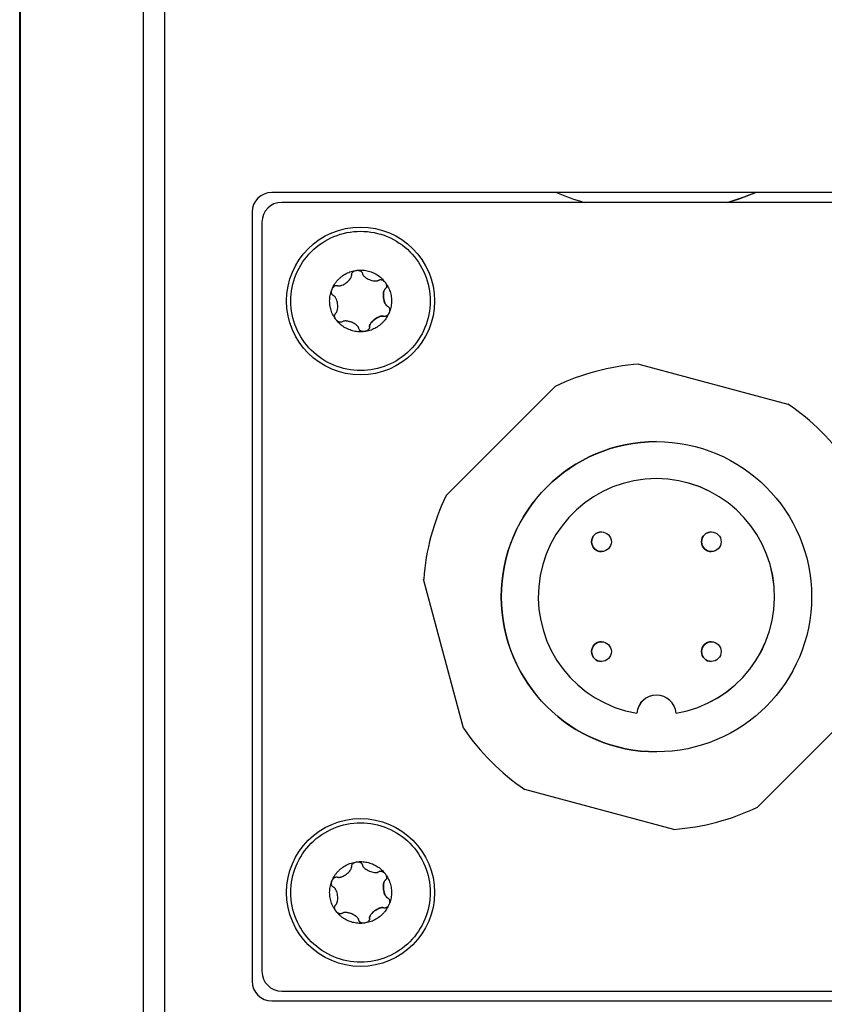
# Model space of a CAD drawing. Header units: inches. Extents: x 7.1 to 31.8, y 2.5 to 19.3.
# Tile 3 of 12: x 7.1 to 8.4, y 11.3 to 12.8. Entities that reach past the tile are written whole.
import ezdxf

# ---------------------------------------------------------------- set-up
doc = ezdxf.new("R2010")
doc.units = ezdxf.units.IN
doc.header["$MEASUREMENT"] = 0

msp = doc.modelspace()

# ---------------------------------------------------------------- linework, layer by layer
at = {"color": 7, "linetype": 'Continuous', "lineweight": 25}
for p, q in [((7.1428, 8.1272), (7.1428, 13.5022)), ((7.1428, 8.1272), (7.1428, 13.5022)), ((7.1433, 8.1272), (7.1433, 13.5022)), ((7.1433, 13.5022), (7.1433, 8.1272)), ((7.3313, 8.1272), (7.3313, 13.5022)), ((7.3638, 8.1272), (7.3638, 13.5022)), ((8.6963, 12.4872), (7.5263, 12.4872)), ((8.6813, 12.4722), (7.5413, 12.4722)), ((7.5413, 12.4722), (7.5413, 12.4722)), ((7.4963, 12.4572), (7.4963, 11.2872)), ((7.5113, 12.4422), (7.5113, 11.3022)), ((7.5113, 12.4422), (7.5113, 11.3022)), ((7.5113, 12.4422), (7.5113, 12.4422)), ((7.6339, 12.3466), (7.6339, 12.3466)), ((7.6842, 12.3527), (7.6842, 12.3527)), ((7.6889, 12.3538), (7.6889, 12.3538)), ((7.6989, 12.3408), (7.6989, 12.3408)), ((7.7024, 12.3141), (7.7025, 12.3141)), ((7.6929, 12.2991), (7.6929, 12.2991)), ((7.6435, 12.2911), (7.6435, 12.2911)), ((8.0846, 12.2262), (8.0845, 12.2262)), ((8.0846, 12.2262), (8.3115, 12.1654)), ((7.7914, 12.026), (7.9575, 12.1922)), ((7.7914, 12.026), (7.9575, 12.1922)), ((7.9575, 12.1922), (7.9575, 12.1922)), ((8.1114, 12.1082), (8.1113, 12.1082)), ((7.7914, 12.026), (7.7914, 12.026)), ((8.0278, 11.9708), (8.0278, 11.9708)), ((8.1949, 11.9708), (8.1949, 11.9708)), ((8.0278, 11.9408), (8.0278, 11.9408)), ((8.1949, 11.9408), (8.1949, 11.9408)), ((7.7573, 11.899), (7.7573, 11.899)), ((7.8181, 11.6721), (7.7573, 11.899)), ((7.8181, 11.6721), (7.7573, 11.899)), ((8.0278, 11.8037), (8.0278, 11.8037)), ((8.1949, 11.8037), (8.1949, 11.8037)), ((8.0278, 11.7737), (8.0278, 11.7737)), ((8.1949, 11.7737), (8.1949, 11.7737)), ((8.1114, 11.7225), (8.1113, 11.7225)), ((8.4313, 11.7184), (8.2651, 11.5523)), ((7.8181, 11.6721), (7.8181, 11.6721)), ((8.1113, 11.6362), (8.1114, 11.6362)), ((7.9111, 11.5791), (7.9112, 11.5791)), ((8.1381, 11.5182), (7.9111, 11.5791)), ((8.1381, 11.5182), (7.9112, 11.5791)), ((8.1381, 11.5182), (8.1381, 11.5182)), ((7.6339, 11.4466), (7.6339, 11.4466)), ((7.6842, 11.4527), (7.6842, 11.4527)), ((7.6889, 11.4538), (7.6889, 11.4538)), ((7.6989, 11.4408), (7.6989, 11.4408)), ((7.7024, 11.4141), (7.7025, 11.4141)), ((7.6435, 11.3911), (7.6435, 11.3911)), ((7.6929, 11.3991), (7.6929, 11.3991)), ((7.5113, 11.3022), (7.5113, 11.3022)), ((7.5413, 11.2722), (8.6213, 11.2722)), ((7.5413, 11.2722), (7.5413, 11.2722)), ((7.5263, 11.2572), (8.5763, 11.2572))]:
    msp.add_line(p, q, dxfattribs=at)
at = {"color": 7, "linetype": 'Continuous', "lineweight": 25, "flags": 128}
msp.add_lwpolyline([(8.2624, 12.4872), (8.2444, 12.4802), (8.2201, 12.4722)], dxfattribs=at)
at = {"color": 7, "linetype": 'Continuous', "lineweight": 25}
for centre, radius in [((7.6613, 12.3222), 0.1125), ((8.1114, 11.8722), 0.236), ((8.0278, 11.9558), 0.015), ((8.1949, 11.9558), 0.015), ((8.0278, 11.7887), 0.015), ((8.1949, 11.7887), 0.015), ((7.6613, 11.4222), 0.1125)]:
    msp.add_circle(centre, radius, dxfattribs=at)
for centre, radius, start, end in [((7.5263, 12.4572), 0.03, 90, 180), ((8.1108, 12.8472), 0.3906, 247.1611, 253.7398), ((8.1108, 12.8472), 0.3906, 286.2602, 292.8389), ((7.5413, 12.4422), 0.03, 90, 180), ((7.5413, 12.4422), 0.03, 90, 180), ((8.1113, 11.8722), 0.355, 94.3241, 115.6759), ((8.1113, 11.8722), 0.355, 94.3241, 115.6759), ((8.1113, 11.8722), 0.355, 34.3241, 55.6759), ((8.1113, 11.8722), 0.236, 90, 180), ((8.1114, 11.8722), 0.1797, 279.5764, 260.4236), ((8.1113, 11.8722), 0.1797, 279.5764, 90), ((8.1113, 11.8722), 0.355, 154.3241, 175.6759), ((8.1113, 11.8722), 0.355, 154.3241, 175.6759), ((8.0278, 11.9558), 0.015, 90, 270), ((8.1949, 11.9558), 0.015, 90, 270), ((8.1113, 11.8722), 0.236, 180, 270), ((8.0278, 11.7887), 0.015, 90, 270), ((8.1949, 11.7887), 0.015, 90, 270), ((8.1113, 11.6925), 0.03, 90, 175.2118), ((8.1114, 11.6925), 0.03, 4.7882, 175.2118), ((8.1113, 11.8722), 0.355, 214.3241, 235.6759), ((8.1113, 11.8722), 0.355, 214.3241, 235.6759), ((8.1113, 11.8722), 0.355, 274.3241, 295.6759), ((7.5413, 11.3022), 0.03, 180, 270), ((7.5413, 11.3022), 0.03, 180, 270), ((7.5263, 11.2872), 0.03, 180, 270)]:
    msp.add_arc(centre, radius, start, end, dxfattribs=at)
for points, knots in [([(7.5634, 12.3628), (7.5687, 12.3756), (7.5765, 12.3874), (7.5961, 12.407), (7.6079, 12.4148), (7.6335, 12.4255), (7.6474, 12.4282), (7.6752, 12.4282), (7.689, 12.4255), (7.7147, 12.4149), (7.7264, 12.407), (7.7461, 12.3874), (7.7539, 12.3756), (7.7645, 12.35), (7.7673, 12.3361), (7.7673, 12.3084), (7.7646, 12.2945), (7.7593, 12.2817)], [0, 0, 0, 0, 0.125, 0.125, 0.25, 0.25, 0.375, 0.375, 0.5, 0.5, 0.625, 0.625, 0.75, 0.75, 0.875, 0.875, 1, 1, 1, 1]), ([(7.7593, 12.2817), (7.7539, 12.2689), (7.7461, 12.2571), (7.7265, 12.2375), (7.7147, 12.2296), (7.6891, 12.219), (7.6752, 12.2162), (7.6475, 12.2162), (7.6336, 12.219), (7.608, 12.2296), (7.5962, 12.2375), (7.5766, 12.2571), (7.5687, 12.2688), (7.5581, 12.2945), (7.5553, 12.3083), (7.5553, 12.3361), (7.5581, 12.35), (7.5634, 12.3628)], [0, 0, 0, 0, 0.125, 0.125, 0.25, 0.25, 0.375, 0.375, 0.5, 0.5, 0.625, 0.625, 0.75, 0.75, 0.875, 0.875, 1, 1, 1, 1]), ([(7.6179, 12.3402), (7.6184, 12.3415), (7.6196, 12.344), (7.6216, 12.3475), (7.6239, 12.3509), (7.6266, 12.354), (7.6295, 12.3569), (7.6337, 12.3604), (7.6395, 12.3641), (7.6471, 12.3674), (7.6525, 12.3683), (7.6552, 12.3688)], [0, 0, 0, 0, 0.084393, 0.167517, 0.250011, 0.332528, 0.415722, 0.50023, 0.667599, 0.832446, 1, 1, 1, 1]), ([(7.6265, 12.3456), (7.6267, 12.3455), (7.6273, 12.3453), (7.6283, 12.3452), (7.6296, 12.3453), (7.6312, 12.3456), (7.6335, 12.3464), (7.6365, 12.3478), (7.641, 12.3509), (7.6445, 12.3543), (7.6465, 12.3574), (7.6473, 12.3589), (7.6478, 12.3605), (7.6478, 12.3615), (7.6478, 12.3619)], [0, 0, 0, 0, 0.032723, 0.073881, 0.125679, 0.184246, 0.251104, 0.378019, 0.501138, 0.748753, 0.81537, 0.874163, 0.942229, 1, 1, 1, 1]), ([(7.6478, 12.3619), (7.6478, 12.3624), (7.6477, 12.3632), (7.6481, 12.3642), (7.6486, 12.3653), (7.6498, 12.3667), (7.6521, 12.3682), (7.6541, 12.3686), (7.6552, 12.3688)], [0, 0, 0, 0, 0.144367, 0.257132, 0.333778, 0.500398, 0.752517, 1, 1, 1, 1]), ([(7.6552, 12.3688), (7.6565, 12.369), (7.6593, 12.3693), (7.6634, 12.3693), (7.6674, 12.3689), (7.6715, 12.3682), (7.6754, 12.3671), (7.6806, 12.3652), (7.6867, 12.3621), (7.6933, 12.3571), (7.6968, 12.353), (7.6986, 12.3509)], [0, 0, 0, 0, 0.084393, 0.167517, 0.250011, 0.332528, 0.415722, 0.50023, 0.667599, 0.832446, 1, 1, 1, 1]), ([(7.6552, 12.3688), (7.6557, 12.3689), (7.6567, 12.369), (7.6583, 12.3688), (7.6598, 12.3685), (7.6611, 12.368), (7.6623, 12.3672), (7.6631, 12.3663), (7.6638, 12.3653), (7.664, 12.3646), (7.6641, 12.3641)], [0, 0, 0, 0, 0.121626, 0.247379, 0.374118, 0.499206, 0.619219, 0.749009, 0.838908, 1, 1, 1, 1]), ([(7.6641, 12.3641), (7.6641, 12.3638), (7.6642, 12.3633), (7.6647, 12.3623), (7.6654, 12.3612), (7.6665, 12.36), (7.6683, 12.3584), (7.6711, 12.3565), (7.676, 12.3541), (7.6807, 12.3528), (7.6843, 12.3526), (7.6861, 12.3527), (7.6877, 12.353), (7.6885, 12.3536), (7.6889, 12.3538)], [0, 0, 0, 0, 0.0327231, 0.0738816, 0.1256796, 0.1842467, 0.2511047, 0.3780198, 0.5011391, 0.7487547, 0.8153727, 0.874165, 0.9422301, 1, 1, 1, 1]), ([(7.6179, 12.3402), (7.6181, 12.3407), (7.6185, 12.3416), (7.6194, 12.3429), (7.6205, 12.344), (7.6216, 12.3449), (7.6229, 12.3456), (7.624, 12.3459), (7.6252, 12.3459), (7.626, 12.3457), (7.6265, 12.3456)], [0, 0, 0, 0, 0.121626, 0.247379, 0.374118, 0.499206, 0.619219, 0.749009, 0.838912, 1, 1, 1, 1]), ([(7.6889, 12.3538), (7.6893, 12.354), (7.69, 12.3545), (7.691, 12.3547), (7.6922, 12.3547), (7.694, 12.3544), (7.6965, 12.3532), (7.6979, 12.3516), (7.6986, 12.3509)], [0, 0, 0, 0, 0.144365, 0.25713, 0.333778, 0.500398, 0.752517, 1, 1, 1, 1]), ([(7.6986, 12.3509), (7.6994, 12.3497), (7.701, 12.3475), (7.7031, 12.344), (7.7048, 12.3403), (7.7062, 12.3364), (7.7073, 12.3325), (7.7082, 12.327), (7.7085, 12.3202), (7.7075, 12.312), (7.7057, 12.3069), (7.7047, 12.3043)], [0, 0, 0, 0, 0.084393, 0.167517, 0.250011, 0.332528, 0.415722, 0.50023, 0.667599, 0.832446, 1, 1, 1, 1]), ([(7.6986, 12.3509), (7.6989, 12.3504), (7.6995, 12.3496), (7.7002, 12.3482), (7.7006, 12.3467), (7.7008, 12.3453), (7.7007, 12.3439), (7.7004, 12.3427), (7.6999, 12.3416), (7.6993, 12.3411), (7.6989, 12.3408)], [0, 0, 0, 0, 0.121626, 0.247379, 0.374118, 0.499206, 0.619219, 0.749009, 0.838909, 1, 1, 1, 1]), ([(7.624, 12.2936), (7.6232, 12.2947), (7.6216, 12.2969), (7.6195, 12.3005), (7.6178, 12.3042), (7.6164, 12.308), (7.6154, 12.312), (7.6144, 12.3174), (7.6141, 12.3243), (7.6151, 12.3325), (7.617, 12.3376), (7.6179, 12.3402)], [0, 0, 0, 0, 0.084393, 0.167517, 0.250011, 0.332528, 0.415722, 0.50023, 0.667599, 0.832446, 1, 1, 1, 1]), ([(7.6202, 12.3304), (7.6198, 12.3306), (7.6191, 12.3309), (7.6183, 12.3317), (7.6177, 12.3328), (7.6171, 12.3345), (7.6169, 12.3372), (7.6176, 12.3392), (7.6179, 12.3402)], [0, 0, 0, 0, 0.144367, 0.257132, 0.333778, 0.500398, 0.752517, 1, 1, 1, 1]), ([(7.6237, 12.3037), (7.6239, 12.3039), (7.6243, 12.3043), (7.6249, 12.3051), (7.6255, 12.3063), (7.626, 12.3079), (7.6265, 12.3102), (7.6267, 12.3135), (7.6264, 12.319), (7.6251, 12.3237), (7.6235, 12.327), (7.6225, 12.3284), (7.6215, 12.3297), (7.6206, 12.3301), (7.6202, 12.3304)], [0, 0, 0, 0, 0.032723, 0.073881, 0.125679, 0.184246, 0.251104, 0.378019, 0.501138, 0.748753, 0.81537, 0.874163, 0.942229, 1, 1, 1, 1]), ([(7.6989, 12.3408), (7.6987, 12.3406), (7.6983, 12.3402), (7.6977, 12.3393), (7.6971, 12.3382), (7.6966, 12.3366), (7.6961, 12.3342), (7.6959, 12.3309), (7.6963, 12.3255), (7.6975, 12.3207), (7.6991, 12.3175), (7.7001, 12.316), (7.7012, 12.3148), (7.702, 12.3143), (7.7025, 12.3141)], [0, 0, 0, 0, 0.032723, 0.073882, 0.12568, 0.184247, 0.251105, 0.37802, 0.501139, 0.748755, 0.815373, 0.874165, 0.94223, 1, 1, 1, 1]), ([(7.7024, 12.3141), (7.7021, 12.3143), (7.7014, 12.3146), (7.7005, 12.3155), (7.6996, 12.3167), (7.6988, 12.3181), (7.6978, 12.3203), (7.6969, 12.3232), (7.6962, 12.3268), (7.6959, 12.3305), (7.6961, 12.334), (7.6966, 12.3369), (7.6975, 12.3392), (7.6985, 12.3403), (7.6989, 12.3408)], [0, 0, 0, 0, 0.03838, 0.081196, 0.130097, 0.186202, 0.250256, 0.371205, 0.500123, 0.629424, 0.749828, 0.8523, 0.933936, 1, 1, 1, 1]), ([(7.7025, 12.3141), (7.7028, 12.3139), (7.7035, 12.3135), (7.7043, 12.3127), (7.7049, 12.3117), (7.7056, 12.31), (7.7057, 12.3073), (7.7051, 12.3052), (7.7047, 12.3043)], [0, 0, 0, 0, 0.144365, 0.25713, 0.333778, 0.500398, 0.752517, 1, 1, 1, 1]), ([(7.624, 12.2936), (7.6237, 12.294), (7.6231, 12.2949), (7.6225, 12.2963), (7.622, 12.2978), (7.6218, 12.2992), (7.6219, 12.3006), (7.6222, 12.3017), (7.6228, 12.3028), (7.6233, 12.3034), (7.6237, 12.3037)], [0, 0, 0, 0, 0.1216264, 0.2473795, 0.3741176, 0.4992058, 0.6192191, 0.7490092, 0.8389094, 1, 1, 1, 1]), ([(7.7047, 12.3043), (7.7042, 12.303), (7.7031, 12.3005), (7.701, 12.2969), (7.6987, 12.2936), (7.6961, 12.2905), (7.6931, 12.2876), (7.6889, 12.284), (7.6831, 12.2803), (7.6755, 12.2771), (7.6702, 12.2761), (7.6675, 12.2756)], [0, 0, 0, 0, 0.084393, 0.167517, 0.250011, 0.332528, 0.415722, 0.50023, 0.667599, 0.832446, 1, 1, 1, 1]), ([(7.6748, 12.2825), (7.6748, 12.2829), (7.6748, 12.2837), (7.6751, 12.285), (7.6756, 12.2863), (7.6765, 12.2877), (7.6779, 12.2896), (7.6799, 12.2919), (7.6827, 12.2943), (7.6858, 12.2964), (7.6889, 12.298), (7.6917, 12.299), (7.6941, 12.2994), (7.6955, 12.2991), (7.6962, 12.2989)], [0, 0, 0, 0, 0.038379, 0.081195, 0.130099, 0.186208, 0.250264, 0.371211, 0.500138, 0.629462, 0.749854, 0.852066, 0.933708, 1, 1, 1, 1]), ([(7.6962, 12.2989), (7.6959, 12.299), (7.6954, 12.2992), (7.6943, 12.2993), (7.693, 12.2992), (7.6914, 12.2989), (7.6891, 12.2981), (7.6861, 12.2966), (7.6816, 12.2936), (7.6781, 12.2901), (7.6761, 12.2871), (7.6753, 12.2855), (7.6748, 12.284), (7.6748, 12.283), (7.6748, 12.2825)], [0, 0, 0, 0, 0.032723, 0.073882, 0.12568, 0.184247, 0.251105, 0.37802, 0.501139, 0.748755, 0.815373, 0.874165, 0.94223, 1, 1, 1, 1]), ([(7.7047, 12.3043), (7.7045, 12.3038), (7.7041, 12.3028), (7.7032, 12.3016), (7.7022, 12.3004), (7.701, 12.2995), (7.6998, 12.2989), (7.6986, 12.2986), (7.6974, 12.2985), (7.6966, 12.2988), (7.6962, 12.2989)], [0, 0, 0, 0, 0.1216264, 0.2473794, 0.3741176, 0.4992058, 0.6192192, 0.7490091, 0.8389121, 1, 1, 1, 1]), ([(7.6337, 12.2907), (7.6333, 12.2904), (7.6327, 12.29), (7.6316, 12.2898), (7.6304, 12.2897), (7.6286, 12.29), (7.6261, 12.2913), (7.6247, 12.2928), (7.624, 12.2936)], [0, 0, 0, 0, 0.1443664, 0.2571313, 0.3337775, 0.5003978, 0.7525171, 1, 1, 1, 1]), ([(7.6433, 12.2788), (7.6421, 12.2794), (7.6396, 12.2805), (7.636, 12.2825), (7.6327, 12.2849), (7.6295, 12.2875), (7.6266, 12.2904), (7.6249, 12.2925), (7.624, 12.2936)], [0, 0, 0, 0, 0.168826, 0.335067, 0.5, 0.664933, 0.831174, 1, 1, 1, 1]), ([(7.6478, 12.2897), (7.6472, 12.2899), (7.646, 12.2904), (7.6441, 12.291), (7.6421, 12.2914), (7.6401, 12.2917), (7.6383, 12.2919), (7.6365, 12.2917), (7.635, 12.2914), (7.6341, 12.2909), (7.6337, 12.2907)], [0, 0, 0, 0, 0.113948, 0.237285, 0.366956, 0.499143, 0.632103, 0.749425, 0.884945, 1, 1, 1, 1]), ([(7.6585, 12.2804), (7.6585, 12.2806), (7.6584, 12.2812), (7.6579, 12.2822), (7.6572, 12.2833), (7.6561, 12.2845), (7.6543, 12.2861), (7.6516, 12.288), (7.6491, 12.2891), (7.6478, 12.2897)], [0, 0, 0, 0, 0.065271, 0.147346, 0.250611, 0.367399, 0.500715, 0.754698, 1, 1, 1, 1]), ([(7.6675, 12.2756), (7.6661, 12.2755), (7.6633, 12.2752), (7.6592, 12.2752), (7.6552, 12.2755), (7.6512, 12.2763), (7.6472, 12.2773), (7.6446, 12.2783), (7.6433, 12.2788)], [0, 0, 0, 0, 0.168826, 0.335067, 0.5, 0.664933, 0.831174, 1, 1, 1, 1]), ([(7.6675, 12.2756), (7.6669, 12.2756), (7.6659, 12.2755), (7.6644, 12.2756), (7.6629, 12.276), (7.6615, 12.2765), (7.6603, 12.2773), (7.6595, 12.2781), (7.6588, 12.2792), (7.6586, 12.2799), (7.6585, 12.2804)], [0, 0, 0, 0, 0.121626, 0.247379, 0.374118, 0.499206, 0.619219, 0.749009, 0.838908, 1, 1, 1, 1]), ([(7.6748, 12.2825), (7.6749, 12.2821), (7.6749, 12.2813), (7.6746, 12.2803), (7.674, 12.2792), (7.6728, 12.2778), (7.6705, 12.2763), (7.6685, 12.2759), (7.6675, 12.2756)], [0, 0, 0, 0, 0.144365, 0.257129, 0.333778, 0.500398, 0.752517, 1, 1, 1, 1]), ([(7.5634, 11.4628), (7.5687, 11.4756), (7.5765, 11.4874), (7.5961, 11.507), (7.6079, 11.5148), (7.6335, 11.5255), (7.6474, 11.5282), (7.6752, 11.5282), (7.689, 11.5255), (7.7147, 11.5149), (7.7264, 11.507), (7.7461, 11.4874), (7.7539, 11.4756), (7.7645, 11.45), (7.7673, 11.4361), (7.7673, 11.4084), (7.7646, 11.3945), (7.7593, 11.3817)], [0, 0, 0, 0, 0.125, 0.125, 0.25, 0.25, 0.375, 0.375, 0.5, 0.5, 0.625, 0.625, 0.75, 0.75, 0.875, 0.875, 1, 1, 1, 1]), ([(7.7593, 11.3817), (7.7539, 11.3689), (7.7461, 11.3571), (7.7265, 11.3375), (7.7147, 11.3296), (7.6891, 11.319), (7.6752, 11.3162), (7.6475, 11.3162), (7.6336, 11.319), (7.608, 11.3296), (7.5962, 11.3375), (7.5766, 11.3571), (7.5687, 11.3688), (7.5581, 11.3945), (7.5553, 11.4083), (7.5553, 11.4361), (7.5581, 11.45), (7.5634, 11.4628)], [0, 0, 0, 0, 0.125, 0.125, 0.25, 0.25, 0.375, 0.375, 0.5, 0.5, 0.625, 0.625, 0.75, 0.75, 0.875, 0.875, 1, 1, 1, 1]), ([(7.6179, 11.4402), (7.6184, 11.4415), (7.6196, 11.444), (7.6216, 11.4475), (7.6239, 11.4509), (7.6266, 11.454), (7.6295, 11.4569), (7.6337, 11.4604), (7.6395, 11.4641), (7.6471, 11.4674), (7.6525, 11.4683), (7.6552, 11.4688)], [0, 0, 0, 0, 0.084393, 0.167517, 0.250011, 0.332528, 0.415722, 0.50023, 0.667599, 0.832446, 1, 1, 1, 1]), ([(7.6265, 11.4456), (7.6267, 11.4455), (7.6273, 11.4453), (7.6283, 11.4452), (7.6296, 11.4453), (7.6312, 11.4456), (7.6335, 11.4464), (7.6365, 11.4478), (7.641, 11.4509), (7.6445, 11.4543), (7.6465, 11.4574), (7.6473, 11.4589), (7.6478, 11.4605), (7.6478, 11.4615), (7.6478, 11.4619)], [0, 0, 0, 0, 0.032723, 0.073881, 0.125679, 0.184246, 0.251104, 0.378019, 0.501138, 0.748753, 0.81537, 0.874163, 0.942229, 1, 1, 1, 1]), ([(7.6478, 11.4619), (7.6478, 11.4624), (7.6477, 11.4632), (7.6481, 11.4642), (7.6486, 11.4653), (7.6498, 11.4667), (7.6521, 11.4682), (7.6541, 11.4686), (7.6552, 11.4688)], [0, 0, 0, 0, 0.144367, 0.257132, 0.333778, 0.500398, 0.752517, 1, 1, 1, 1]), ([(7.6552, 11.4688), (7.6565, 11.469), (7.6593, 11.4693), (7.6634, 11.4693), (7.6674, 11.4689), (7.6715, 11.4682), (7.6754, 11.4671), (7.6806, 11.4652), (7.6867, 11.4621), (7.6933, 11.4571), (7.6968, 11.453), (7.6986, 11.4509)], [0, 0, 0, 0, 0.084393, 0.167517, 0.250011, 0.332528, 0.415722, 0.50023, 0.667599, 0.832446, 1, 1, 1, 1]), ([(7.6552, 11.4688), (7.6557, 11.4689), (7.6567, 11.469), (7.6583, 11.4688), (7.6598, 11.4685), (7.6611, 11.468), (7.6623, 11.4672), (7.6631, 11.4663), (7.6638, 11.4653), (7.664, 11.4646), (7.6641, 11.4641)], [0, 0, 0, 0, 0.121626, 0.247379, 0.374118, 0.499206, 0.619219, 0.749009, 0.838908, 1, 1, 1, 1]), ([(7.6641, 11.4641), (7.6641, 11.4638), (7.6642, 11.4633), (7.6647, 11.4623), (7.6654, 11.4612), (7.6665, 11.46), (7.6683, 11.4584), (7.6711, 11.4565), (7.676, 11.4541), (7.6807, 11.4528), (7.6843, 11.4526), (7.6861, 11.4527), (7.6877, 11.453), (7.6885, 11.4536), (7.6889, 11.4538)], [0, 0, 0, 0, 0.032723, 0.073882, 0.12568, 0.184247, 0.251105, 0.37802, 0.501139, 0.748755, 0.815373, 0.874165, 0.94223, 1, 1, 1, 1]), ([(7.6179, 11.4402), (7.6181, 11.4407), (7.6185, 11.4416), (7.6194, 11.4429), (7.6205, 11.444), (7.6216, 11.4449), (7.6229, 11.4456), (7.624, 11.4459), (7.6252, 11.4459), (7.626, 11.4457), (7.6265, 11.4456)], [0, 0, 0, 0, 0.121626, 0.247379, 0.374118, 0.499206, 0.619219, 0.749009, 0.838912, 1, 1, 1, 1]), ([(7.6889, 11.4538), (7.6893, 11.454), (7.69, 11.4545), (7.691, 11.4547), (7.6922, 11.4547), (7.694, 11.4544), (7.6965, 11.4532), (7.6979, 11.4516), (7.6986, 11.4509)], [0, 0, 0, 0, 0.1443653, 0.2571301, 0.3337775, 0.5003978, 0.7525171, 1, 1, 1, 1]), ([(7.6986, 11.4509), (7.6994, 11.4497), (7.701, 11.4475), (7.7031, 11.444), (7.7048, 11.4403), (7.7062, 11.4364), (7.7073, 11.4325), (7.7082, 11.427), (7.7085, 11.4202), (7.7075, 11.412), (7.7057, 11.4069), (7.7047, 11.4043)], [0, 0, 0, 0, 0.084393, 0.167517, 0.250011, 0.332528, 0.415722, 0.50023, 0.667599, 0.832446, 1, 1, 1, 1]), ([(7.6986, 11.4509), (7.6989, 11.4504), (7.6995, 11.4496), (7.7002, 11.4482), (7.7006, 11.4467), (7.7008, 11.4453), (7.7007, 11.4439), (7.7004, 11.4427), (7.6999, 11.4416), (7.6993, 11.4411), (7.6989, 11.4408)], [0, 0, 0, 0, 0.121626, 0.247379, 0.374118, 0.499206, 0.619219, 0.749009, 0.838909, 1, 1, 1, 1]), ([(7.624, 11.3936), (7.6232, 11.3947), (7.6216, 11.3969), (7.6195, 11.4005), (7.6178, 11.4042), (7.6164, 11.408), (7.6154, 11.412), (7.6144, 11.4174), (7.6141, 11.4243), (7.6151, 11.4325), (7.617, 11.4376), (7.6179, 11.4402)], [0, 0, 0, 0, 0.084393, 0.167517, 0.250011, 0.332528, 0.415722, 0.50023, 0.667599, 0.832446, 1, 1, 1, 1]), ([(7.6202, 11.4304), (7.6198, 11.4306), (7.6191, 11.4309), (7.6183, 11.4317), (7.6177, 11.4328), (7.6171, 11.4345), (7.6169, 11.4372), (7.6176, 11.4392), (7.6179, 11.4402)], [0, 0, 0, 0, 0.144367, 0.257132, 0.333778, 0.500398, 0.752517, 1, 1, 1, 1]), ([(7.6237, 11.4037), (7.6239, 11.4039), (7.6243, 11.4043), (7.6249, 11.4051), (7.6255, 11.4063), (7.626, 11.4079), (7.6265, 11.4102), (7.6267, 11.4135), (7.6264, 11.419), (7.6251, 11.4237), (7.6235, 11.427), (7.6225, 11.4284), (7.6215, 11.4297), (7.6206, 11.4301), (7.6202, 11.4304)], [0, 0, 0, 0, 0.032723, 0.073881, 0.125679, 0.184246, 0.251104, 0.378019, 0.501138, 0.748753, 0.81537, 0.874163, 0.942229, 1, 1, 1, 1]), ([(7.6989, 11.4408), (7.6987, 11.4406), (7.6983, 11.4402), (7.6977, 11.4393), (7.6971, 11.4382), (7.6966, 11.4366), (7.6961, 11.4342), (7.6959, 11.4309), (7.6963, 11.4255), (7.6975, 11.4207), (7.6991, 11.4175), (7.7001, 11.416), (7.7012, 11.4148), (7.702, 11.4143), (7.7025, 11.4141)], [0, 0, 0, 0, 0.032723, 0.073882, 0.12568, 0.184247, 0.251105, 0.37802, 0.501139, 0.748755, 0.815373, 0.874165, 0.94223, 1, 1, 1, 1]), ([(7.7024, 11.4141), (7.7021, 11.4143), (7.7014, 11.4146), (7.7005, 11.4155), (7.6996, 11.4167), (7.6988, 11.4181), (7.6978, 11.4203), (7.6969, 11.4232), (7.6962, 11.4268), (7.6959, 11.4305), (7.6961, 11.434), (7.6966, 11.4369), (7.6975, 11.4392), (7.6985, 11.4403), (7.6989, 11.4408)], [0, 0, 0, 0, 0.03838, 0.081196, 0.130097, 0.186202, 0.250256, 0.371205, 0.500123, 0.629424, 0.749828, 0.8523, 0.933936, 1, 1, 1, 1]), ([(7.624, 11.3936), (7.6237, 11.394), (7.6231, 11.3949), (7.6225, 11.3963), (7.622, 11.3978), (7.6218, 11.3992), (7.6219, 11.4006), (7.6222, 11.4017), (7.6228, 11.4028), (7.6233, 11.4034), (7.6237, 11.4037)], [0, 0, 0, 0, 0.121626, 0.247379, 0.374118, 0.499206, 0.619219, 0.749009, 0.838909, 1, 1, 1, 1]), ([(7.7047, 11.4043), (7.7042, 11.403), (7.7031, 11.4005), (7.701, 11.3969), (7.6987, 11.3936), (7.6961, 11.3905), (7.6931, 11.3876), (7.6889, 11.384), (7.6831, 11.3803), (7.6755, 11.3771), (7.6702, 11.3761), (7.6675, 11.3756)], [0, 0, 0, 0, 0.084393, 0.167517, 0.250011, 0.332528, 0.415722, 0.50023, 0.667599, 0.832446, 1, 1, 1, 1]), ([(7.7047, 11.4043), (7.7045, 11.4038), (7.7041, 11.4028), (7.7032, 11.4016), (7.7022, 11.4004), (7.701, 11.3995), (7.6998, 11.3989), (7.6986, 11.3986), (7.6974, 11.3985), (7.6966, 11.3988), (7.6962, 11.3989)], [0, 0, 0, 0, 0.121626, 0.247379, 0.374118, 0.499206, 0.619219, 0.749009, 0.838912, 1, 1, 1, 1]), ([(7.7025, 11.4141), (7.7028, 11.4139), (7.7035, 11.4135), (7.7043, 11.4127), (7.7049, 11.4117), (7.7056, 11.41), (7.7057, 11.4073), (7.7051, 11.4052), (7.7047, 11.4043)], [0, 0, 0, 0, 0.144365, 0.25713, 0.333778, 0.500398, 0.752517, 1, 1, 1, 1]), ([(7.6337, 11.3907), (7.6333, 11.3904), (7.6327, 11.39), (7.6316, 11.3898), (7.6304, 11.3897), (7.6286, 11.39), (7.6261, 11.3913), (7.6247, 11.3928), (7.624, 11.3936)], [0, 0, 0, 0, 0.144366, 0.257131, 0.333778, 0.500398, 0.752517, 1, 1, 1, 1]), ([(7.6433, 11.3788), (7.6421, 11.3794), (7.6396, 11.3805), (7.636, 11.3825), (7.6327, 11.3849), (7.6295, 11.3875), (7.6266, 11.3904), (7.6249, 11.3925), (7.624, 11.3936)], [0, 0, 0, 0, 0.168826, 0.335067, 0.5, 0.664933, 0.831174, 1, 1, 1, 1]), ([(7.6478, 11.3897), (7.6472, 11.3899), (7.646, 11.3904), (7.6441, 11.391), (7.6421, 11.3914), (7.6401, 11.3917), (7.6383, 11.3919), (7.6365, 11.3917), (7.635, 11.3914), (7.6341, 11.3909), (7.6337, 11.3907)], [0, 0, 0, 0, 0.113948, 0.237285, 0.366956, 0.499143, 0.632103, 0.749425, 0.884945, 1, 1, 1, 1]), ([(7.6585, 11.3804), (7.6585, 11.3806), (7.6584, 11.3812), (7.6579, 11.3822), (7.6572, 11.3833), (7.6561, 11.3845), (7.6543, 11.3861), (7.6516, 11.388), (7.6491, 11.3891), (7.6478, 11.3897)], [0, 0, 0, 0, 0.065271, 0.147346, 0.250611, 0.367399, 0.500715, 0.754698, 1, 1, 1, 1]), ([(7.6748, 11.3825), (7.6748, 11.3829), (7.6748, 11.3837), (7.6751, 11.385), (7.6756, 11.3863), (7.6765, 11.3877), (7.6779, 11.3896), (7.6799, 11.3919), (7.6827, 11.3943), (7.6858, 11.3964), (7.6889, 11.398), (7.6917, 11.399), (7.6941, 11.3994), (7.6955, 11.3991), (7.6962, 11.3989)], [0, 0, 0, 0, 0.0383792, 0.0811953, 0.1300993, 0.1862081, 0.2502637, 0.3712109, 0.5001384, 0.6294616, 0.7498535, 0.8520663, 0.9337084, 1, 1, 1, 1]), ([(7.6962, 11.3989), (7.6959, 11.399), (7.6954, 11.3992), (7.6943, 11.3993), (7.693, 11.3992), (7.6914, 11.3989), (7.6891, 11.3981), (7.6861, 11.3966), (7.6816, 11.3936), (7.6781, 11.3901), (7.6761, 11.3871), (7.6753, 11.3855), (7.6748, 11.384), (7.6748, 11.383), (7.6748, 11.3825)], [0, 0, 0, 0, 0.0327231, 0.0738816, 0.1256796, 0.1842466, 0.2511047, 0.3780198, 0.5011391, 0.7487547, 0.8153726, 0.874165, 0.9422301, 1, 1, 1, 1]), ([(7.6675, 11.3756), (7.6661, 11.3755), (7.6633, 11.3752), (7.6592, 11.3752), (7.6552, 11.3755), (7.6512, 11.3763), (7.6472, 11.3773), (7.6446, 11.3783), (7.6433, 11.3788)], [0, 0, 0, 0, 0.1688263, 0.3350671, 0.5, 0.6649329, 0.8311737, 1, 1, 1, 1]), ([(7.6675, 11.3756), (7.6669, 11.3756), (7.6659, 11.3755), (7.6644, 11.3756), (7.6629, 11.376), (7.6615, 11.3765), (7.6603, 11.3773), (7.6595, 11.3781), (7.6588, 11.3792), (7.6586, 11.3799), (7.6585, 11.3804)], [0, 0, 0, 0, 0.121626, 0.247379, 0.374118, 0.499206, 0.619219, 0.749009, 0.838908, 1, 1, 1, 1]), ([(7.6748, 11.3825), (7.6749, 11.3821), (7.6749, 11.3813), (7.6746, 11.3803), (7.674, 11.3792), (7.6728, 11.3778), (7.6705, 11.3763), (7.6685, 11.3759), (7.6675, 11.3756)], [0, 0, 0, 0, 0.144365, 0.257129, 0.333778, 0.500398, 0.752517, 1, 1, 1, 1])]:
    msp.add_open_spline(points, degree=3, knots=knots, dxfattribs=at)

doc.saveas('drawing.dxf')
